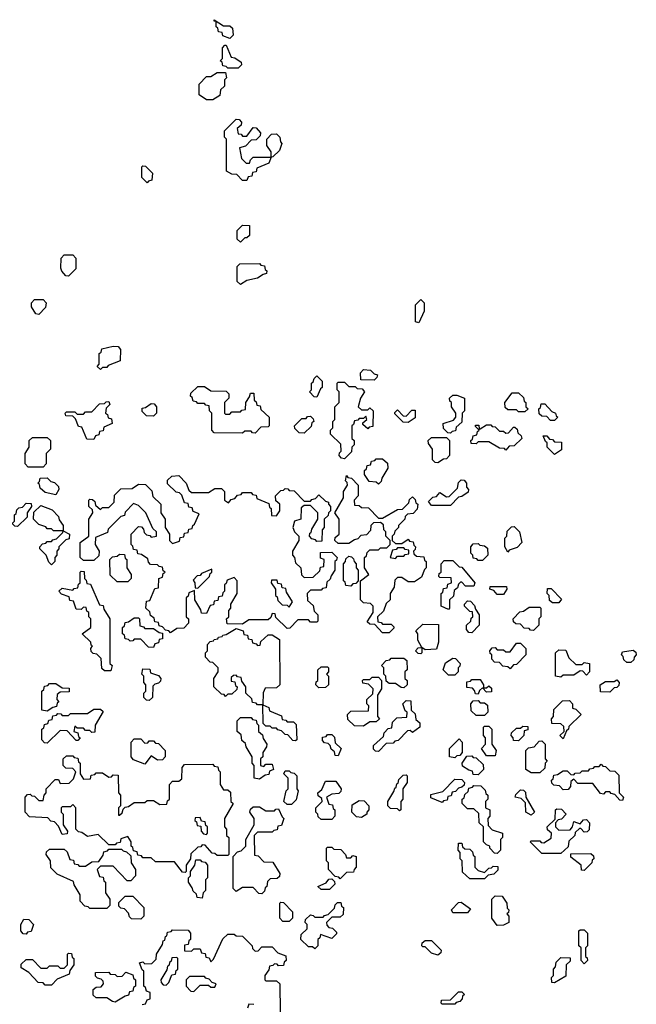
# Model space of a CAD drawing. Extents: x 2895860 to 3052244, y 542080 to 918683.
# Tile 37 of 133: x 2938715 to 2941620, y 709489 to 714128. Entities that reach past the tile are written whole.
import ezdxf

# ---------------------------------------------------------------- set-up
doc = ezdxf.new("R2010")
doc.units = 0

msp = doc.modelspace()

# ---------------------------------------------------------------- linework, layer by layer
at = {"layer": '0CON05XD'}
for points in [[(2939705, 714040), (2939671.7, 714051.7), (2939668.3, 714068.3), (2939651.7, 714071.7), (2939648.3, 714088.3), (2939640, 714095), (2939640, 714120), (2939631.7, 714121.7), (2939631.7, 714128.3), (2939675, 714100), (2939705, 714100), (2939718.3, 714088.3), (2939720, 714055), (2939705, 714040)], [(2939745, 713900), (2939695, 713900), (2939688.3, 713908.3), (2939671.7, 713911.7), (2939668.3, 713928.3), (2939660, 713935), (2939670, 713945), (2939670, 713995), (2939681.7, 714008.3), (2939688.3, 714008.3), (2939711.7, 713951.7), (2939728.3, 713948.3), (2939758.3, 713928.3), (2939760, 713915), (2939745, 713900)], [(2939625, 713750), (2939595, 713750), (2939560, 713775), (2939560, 713825), (2939595, 713860), (2939615, 713860), (2939645, 713880), (2939685, 713880), (2939690, 713855), (2939680, 713845), (2939680, 713815), (2939661.7, 713798.3), (2939658.3, 713771.7), (2939625, 713750)], [(2939785, 713370), (2939765, 713370), (2939738.3, 713398.3), (2939715, 713400), (2939690, 713415), (2939690, 713565), (2939680, 713575), (2939680, 713605), (2939735, 713660), (2939748.3, 713658.3), (2939760, 713645), (2939758.3, 713631.7), (2939740, 713615), (2939745, 713590), (2939758.3, 713588.3), (2939765, 713580), (2939785, 713580), (2939815, 713620), (2939828.3, 713618.3), (2939850, 713595), (2939848.3, 713581.7), (2939828.3, 713561.7), (2939805, 713560), (2939778.3, 713531.7), (2939750, 713525), (2939760, 713475), (2939781.7, 713451.7), (2939798.3, 713451.7), (2939801.7, 713468.3), (2939815, 713480), (2939900, 713480), (2939900, 713505), (2939880, 713535), (2939880, 713565), (2939901.7, 713588.3), (2939925, 713590), (2939940, 713575), (2939943, 713553), (2939950, 713545), (2939938.3, 713511.7), (2939908.3, 713481.7), (2939900, 713480), (2939888.3, 713451.7), (2939831.7, 713428.3), (2939828.3, 713411.7), (2939811.7, 713408.3), (2939808.3, 713391.7), (2939791.7, 713388.3), (2939785, 713370)], [(2939315, 713360), (2939290, 713385), (2939290, 713435), (2939295, 713440), (2939308.3, 713438.3), (2939340, 713405), (2939338.3, 713371.7), (2939321.7, 713368.3), (2939315, 713360)], [(2939755, 713080), (2939740, 713095), (2939740, 713135), (2939765, 713160), (2939798.3, 713158.3), (2939798.3, 713111.7), (2939785, 713100), (2939775, 713100), (2939755, 713080)], [(2938945, 712920), (2938931.7, 712921.7), (2938913, 712943), (2938908.3, 712958.3), (2938910, 713005), (2938925, 713020), (2938965, 713020), (2938980, 713005), (2938980, 712955), (2938945, 712920)], [(2939755, 712880), (2939740, 712895), (2939740, 712965), (2939751.7, 712978.3), (2939845, 712980), (2939851.7, 712971.7), (2939868.3, 712968.3), (2939871.7, 712951.7), (2939880, 712945), (2939878.3, 712931.7), (2939861.7, 712928.3), (2939835, 712910), (2939785, 712900), (2939755, 712880)], [(2938805, 712740), (2938791.7, 712741.7), (2938770, 712775), (2938770, 712795), (2938785, 712810), (2938825, 712810), (2938840, 712795), (2938837, 712773), (2938805, 712740)], [(2940595, 712700), (2940580, 712705), (2940580, 712785), (2940605, 712810), (2940620, 712795), (2940620, 712755), (2940595, 712700)], [(2939095, 712480), (2939080, 712495), (2939090, 712505), (2939090, 712555), (2939098.3, 712561.7), (2939101.7, 712578.3), (2939155, 712590), (2939178.3, 712588.3), (2939190, 712575), (2939188.3, 712521.7), (2939131.7, 712498.3), (2939125, 712490), (2939105, 712490), (2939095, 712480)], [(2940115, 712350), (2940101.7, 712351.7), (2940080, 712375), (2940090, 712385), (2940090, 712415), (2940098.3, 712421.7), (2940101.7, 712438.3), (2940115, 712450), (2940140, 712425), (2940140, 712395), (2940131.7, 712388.3), (2940115, 712350)], [(2940385, 712430), (2940321.7, 712431.7), (2940320, 712465), (2940335, 712480), (2940367, 712477), (2940385, 712460), (2940400, 712455), (2940398.3, 712441.7), (2940385, 712430)], [(2939825, 712180), (2939811.7, 712181.7), (2939805, 712190), (2939775, 712190), (2939765, 712180), (2939631.7, 712181.7), (2939620, 712195), (2939620, 712275), (2939610, 712285), (2939608.3, 712308.3), (2939591.7, 712311.7), (2939585, 712320), (2939555, 712320), (2939548.3, 712328.3), (2939531.7, 712331.7), (2939528.3, 712348.3), (2939520, 712355), (2939521.7, 712368.3), (2939555, 712400), (2939585, 712400), (2939615, 712380), (2939688.3, 712378.3), (2939700, 712365), (2939700, 712345), (2939680, 712325), (2939680, 712275), (2939685, 712270), (2939705, 712270), (2939715, 712280), (2939755, 712280), (2939761.7, 712288.3), (2939778.3, 712291.7), (2939780, 712325), (2939798.3, 712351.7), (2939801.7, 712368.3), (2939818.3, 712368.3), (2939820, 712335), (2939828.3, 712328.3), (2939831.7, 712311.7), (2939848.3, 712308.3), (2939851.7, 712291.7), (2939890, 712255), (2939890, 712215), (2939885, 712210), (2939851.7, 712208.3), (2939825, 712180)], [(2940245, 712060), (2940231.7, 712061.7), (2940220, 712075), (2940221.7, 712088.3), (2940230, 712095), (2940228.3, 712128.3), (2940180, 712175), (2940180, 712195), (2940190, 712205), (2940190, 712235), (2940200, 712245), (2940200, 712305), (2940220, 712325), (2940220, 712375), (2940210, 712385), (2940210, 712415), (2940215, 712420), (2940245, 712420), (2940265, 712400), (2940295, 712400), (2940305, 712390), (2940328.3, 712388.3), (2940340, 712375), (2940320, 712345), (2940310, 712305), (2940325, 712290), (2940355, 712290), (2940365, 712300), (2940380, 712285), (2940378.3, 712211.7), (2940361.7, 712208.3), (2940355, 712200), (2940331.7, 712221.7), (2940331.7, 712228.3), (2940350, 712245), (2940345, 712260), (2940335, 712250), (2940315, 712250), (2940308.3, 712241.7), (2940291.7, 712238.3), (2940288.3, 712221.7), (2940280, 712215), (2940280, 712155), (2940290, 712145), (2940290, 712125), (2940280, 712115), (2940278.3, 712091.7), (2940245, 712060)], [(2940745, 712180), (2940731.7, 712181.7), (2940711.7, 712201.7), (2940710, 712225), (2940758.3, 712241.7), (2940770, 712255), (2940770, 712275), (2940750, 712305), (2940750, 712325), (2940741.7, 712331.7), (2940740, 712345), (2940755, 712360), (2940775, 712360), (2940810, 712345), (2940810, 712285), (2940800, 712275), (2940798.3, 712231.7), (2940771.7, 712208.3), (2940768.3, 712191.7), (2940751.7, 712188.3), (2940745, 712180)], [(2941095, 712280), (2941065, 712280), (2941055, 712290), (2941015, 712290), (2941001.7, 712301.7), (2941000, 712325), (2941035, 712370), (2941065, 712370), (2941088.3, 712348.3), (2941091.7, 712331.7), (2941100, 712325), (2941100, 712305), (2941110, 712295), (2941095, 712280)], [(2939065, 712150), (2939031.7, 712151.7), (2939008.3, 712208.3), (2938991.7, 712211.7), (2938978.3, 712248.3), (2938965, 712260), (2938931.7, 712261.7), (2938930, 712275), (2938935, 712280), (2938975, 712280), (2938985, 712270), (2939015, 712270), (2939025, 712280), (2939055, 712280), (2939091.7, 712318.3), (2939115, 712320), (2939121.7, 712328.3), (2939135, 712330), (2939140, 712315), (2939121.7, 712298.3), (2939120, 712275), (2939128.3, 712268.3), (2939131.7, 712251.7), (2939148.3, 712248.3), (2939150, 712225), (2939111.7, 712208.3), (2939108.3, 712191.7), (2939091.7, 712188.3), (2939088.3, 712171.7), (2939071.7, 712168.3), (2939065, 712150)], [(2939345, 712260), (2939311.7, 712261.7), (2939291.7, 712281.7), (2939291.7, 712298.3), (2939308.3, 712301.7), (2939335, 712320), (2939348.3, 712318.3), (2939360, 712305), (2939360, 712275), (2939345, 712260)], [(2941235, 712240), (2941215, 712240), (2941198.3, 712258.3), (2941175, 712260), (2941161.7, 712271.7), (2941160, 712295), (2941168.3, 712301.7), (2941171.7, 712318.3), (2941188.3, 712318.3), (2941221.7, 712281.7), (2941240, 712275), (2941241.7, 712261.7), (2941250, 712255), (2941235, 712240)], [(2940055, 712180), (2940031.7, 712181.7), (2940011.7, 712201.7), (2940010, 712215), (2940045, 712250), (2940065, 712250), (2940071.7, 712258.3), (2940085, 712260), (2940098.3, 712248.3), (2940100, 712235), (2940091.7, 712228.3), (2940088.3, 712211.7), (2940055, 712180)], [(2940545, 712230), (2940521.7, 712231.7), (2940481.7, 712271.7), (2940481.7, 712278.3), (2940495, 712290), (2940521.7, 712261.7), (2940535, 712260), (2940561.7, 712288.3), (2940578.3, 712288.3), (2940578.3, 712251.7), (2940545, 712230)], [(2941005, 712100), (2940998.3, 712108.3), (2940975, 712110), (2940925, 712140), (2940875, 712140), (2940865, 712130), (2940841.7, 712131.7), (2940840, 712145), (2940848.3, 712151.7), (2940851.7, 712168.3), (2940868.3, 712171.7), (2940871.7, 712188.3), (2940880, 712195), (2940861.7, 712211.7), (2940861.7, 712218.3), (2940878.3, 712218.3), (2940880, 712200), (2940885, 712200), (2940915, 712220), (2940935, 712220), (2940941.7, 712211.7), (2940955, 712210), (2940975, 712190), (2940995, 712190), (2941005, 712180), (2941018.3, 712181.7), (2941041.7, 712208.3), (2941048.3, 712208.3), (2941058.3, 712198.3), (2941061.7, 712181.7), (2941078.3, 712168.3), (2941080, 712155), (2941045, 712120), (2941021.7, 712118.3), (2941005, 712100)], [(2938825, 712020), (2938755, 712020), (2938740, 712035), (2938740, 712085), (2938760, 712115), (2938760, 712145), (2938775, 712160), (2938845, 712160), (2938860, 712145), (2938860, 712105), (2938840, 712085), (2938840, 712035), (2938825, 712020)], [(2940685, 712040), (2940671.7, 712041.7), (2940660, 712055), (2940660, 712105), (2940641.7, 712131.7), (2940640, 712145), (2940655, 712160), (2940725, 712160), (2940740, 712145), (2940740, 712075), (2940725, 712060), (2940711.7, 712058.3), (2940685, 712040)], [(2941235, 712080), (2941200, 712115), (2941200, 712135), (2941191.7, 712141.7), (2941181.7, 712168.3), (2941198.3, 712168.3), (2941211.7, 712151.7), (2941225, 712150), (2941235, 712140), (2941268.3, 712138.3), (2941268.3, 712101.7), (2941235, 712080)], [(2940405, 711940), (2940395, 711950), (2940361.7, 711951.7), (2940340, 711985), (2940340, 712005), (2940348.3, 712011.7), (2940351.7, 712028.3), (2940368.3, 712031.7), (2940371.7, 712048.3), (2940388.3, 712051.7), (2940395, 712060), (2940425, 712060), (2940448.3, 712038.3), (2940450, 712015), (2940421.7, 711968.3), (2940418.3, 711951.7), (2940405, 711940)], [(2939425, 711240), (2939418.3, 711248.3), (2939401.7, 711251.7), (2939388.3, 711268.3), (2939371.7, 711271.7), (2939368.3, 711288.3), (2939351.7, 711291.7), (2939348.3, 711308.3), (2939331.7, 711321.7), (2939328.3, 711338.3), (2939310, 711355), (2939311.7, 711388.3), (2939328.3, 711391.7), (2939351.7, 711448.3), (2939368.3, 711451.7), (2939370, 711495), (2939388.3, 711501.7), (2939391.7, 711518.3), (2939400, 711525), (2939391.7, 711531.7), (2939388.3, 711548.3), (2939371.7, 711551.7), (2939365, 711560), (2939331.7, 711561.7), (2939321.7, 711571.7), (2939318.3, 711588.3), (2939288.3, 711608.3), (2939271.7, 711611.7), (2939268.3, 711628.3), (2939251.7, 711631.7), (2939248.3, 711648.3), (2939240, 711655), (2939240, 711705), (2939275, 711740), (2939288.3, 711738.3), (2939298.3, 711728.3), (2939301.7, 711711.7), (2939311.7, 711701.7), (2939328.3, 711698.3), (2939335, 711690), (2939360, 711695), (2939360, 711715), (2939341.7, 711731.7), (2939310, 711805), (2939275, 711840), (2939251.7, 711848.3), (2939211.7, 711808.3), (2939208.3, 711791.7), (2939191.7, 711788.3), (2939131.7, 711728.3), (2939128.3, 711711.7), (2939071.7, 711688.3), (2939070, 711655), (2939090, 711625), (2939088.3, 711601.7), (2939065, 711580), (2939015, 711580), (2939000, 711595), (2939000, 711665), (2939040, 711695), (2939040, 711775), (2939060, 711805), (2939058.3, 711818.3), (2939040, 711835), (2939040, 711865), (2939045, 711870), (2939058.3, 711868.3), (2939068.3, 711858.3), (2939071.7, 711841.7), (2939095, 711820), (2939105, 711830), (2939135, 711830), (2939160, 711855), (2939161.7, 711888.3), (2939191.7, 711918.3), (2939245, 711920), (2939275, 711940), (2939308.3, 711938.3), (2939338.3, 711908.3), (2939341.7, 711881.7), (2939380, 711845), (2939380, 711805), (2939400, 711775), (2939400, 711735), (2939420, 711705), (2939420, 711675), (2939435, 711660), (2939468.3, 711671.7), (2939471.7, 711688.3), (2939488.3, 711691.7), (2939491.7, 711708.3), (2939508.3, 711711.7), (2939511.7, 711728.3), (2939528.3, 711731.7), (2939530, 711745), (2939538.3, 711751.7), (2939560, 711800), (2939531.7, 711811.7), (2939528.3, 711828.3), (2939511.7, 711831.7), (2939508.3, 711848.3), (2939491.7, 711851.7), (2939478.3, 711888.3), (2939468.3, 711898.3), (2939451.7, 711901.7), (2939411.7, 711941.7), (2939411.7, 711958.3), (2939431.7, 711978.3), (2939465, 711980), (2939500, 711945), (2939511.7, 711911.7), (2939525, 711900), (2939605, 711900), (2939635, 711920), (2939665, 711920), (2939680, 711905), (2939680, 711865), (2939698.3, 711851.7), (2939711.7, 711868.3), (2939728.3, 711871.7), (2939741.7, 711888.3), (2939758.3, 711891.7), (2939765, 711900), (2939805, 711900), (2939811.7, 711891.7), (2939828.3, 711888.3), (2939831.7, 711871.7), (2939888.3, 711848.3), (2939891.7, 711831.7), (2939900, 711825), (2939901.7, 711791.7), (2939925, 711790), (2939940, 711815), (2939940, 711845), (2939921.7, 711861.7), (2939920, 711885), (2939945, 711910), (2939958.3, 711911.7), (2939965, 711920), (2939978.3, 711918.3), (2939985, 711910), (2940008.3, 711908.3), (2940055, 711860), (2940085, 711860), (2940091.7, 711868.3), (2940108.3, 711871.7), (2940125, 711890), (2940155, 711860), (2940170, 711855), (2940170, 711845), (2940180, 711835), (2940180, 711815), (2940170, 711805), (2940168.3, 711791.7), (2940150, 711775), (2940150, 711735), (2940140, 711725), (2940138.3, 711671.7), (2940115, 711670), (2940108.3, 711678.3), (2940091.7, 711681.7), (2940080, 711695), (2940081.7, 711708.3), (2940088.3, 711711.7), (2940091.7, 711728.3), (2940120, 711775), (2940120, 711805), (2940085, 711840), (2940055, 711840), (2940041.7, 711828.3), (2940040, 711775), (2940010, 711765), (2940002.5, 711735), (2940010, 711715), (2940030, 711695), (2940030, 711675), (2940000, 711625), (2940000, 711605), (2940010, 711595), (2940015, 711570), (2940040, 711545), (2940043, 711513), (2940055, 711500), (2940098.3, 711501.7), (2940128.3, 711531.7), (2940131.7, 711548.3), (2940148.3, 711551.7), (2940150, 711585), (2940131.7, 711591.7), (2940131.7, 711618.3), (2940185, 711620), (2940210, 711595), (2940208.3, 711581.7), (2940200, 711575), (2940200, 711535), (2940181.7, 711508.3), (2940178.3, 711491.7), (2940161.7, 711478.3), (2940158.3, 711451.7), (2940141.7, 711448.3), (2940135, 711440), (2940085, 711440), (2940070, 711425), (2940071.7, 711391.7), (2940098.3, 711368.3), (2940101.7, 711341.7), (2940120, 711325), (2940120, 711295), (2940115, 711290), (2940085, 711290), (2940075, 711300), (2940025, 711300), (2939988.3, 711261.7), (2939975, 711260), (2939921.7, 711311.7), (2939918.3, 711328.3), (2939905, 711330), (2939898.3, 711311.7), (2939885, 711300), (2939795, 711300), (2939765, 711280), (2939691.7, 711281.7), (2939690, 711305), (2939700, 711315), (2939700, 711345), (2939710, 711355), (2939710, 711375), (2939740, 711425), (2939740, 711485), (2939725, 711500), (2939691.7, 711488.3), (2939688.3, 711471.7), (2939680, 711465), (2939680, 711435), (2939671.7, 711428.3), (2939668.3, 711411.7), (2939651.7, 711408.3), (2939648.3, 711391.7), (2939631.7, 711388.3), (2939628.3, 711371.7), (2939611.7, 711368.3), (2939595, 711330), (2939571.7, 711331.7), (2939568.3, 711348.3), (2939540, 711395), (2939538.3, 711438.3), (2939511.7, 711428.3), (2939508.3, 711411.7), (2939500, 711405), (2939500, 711315), (2939510, 711305), (2939510, 711285), (2939488.3, 711261.7), (2939455, 711260), (2939425, 711240)], [(2940455, 711240), (2940425, 711240), (2940388.3, 711278.3), (2940365, 711280), (2940351.7, 711291.7), (2940380, 711335), (2940380, 711365), (2940368.3, 711378.3), (2940335, 711380), (2940320, 711395), (2940320, 711485), (2940360, 711515), (2940340, 711545), (2940340, 711595), (2940348.3, 711601.7), (2940351.7, 711618.3), (2940365, 711630), (2940405, 711630), (2940415, 711640), (2940445, 711640), (2940460, 711655), (2940460, 711675), (2940440, 711695), (2940440, 711715), (2940430, 711725), (2940428.3, 711748.3), (2940415, 711760), (2940381.7, 711758.3), (2940370, 711745), (2940368.3, 711721.7), (2940348.3, 711701.7), (2940321.7, 711698.3), (2940308.3, 711681.7), (2940291.7, 711678.3), (2940265, 711660), (2940215, 711660), (2940200, 711675), (2940201.7, 711688.3), (2940220, 711705), (2940220, 711775), (2940200, 711805), (2940240, 711875), (2940240, 711905), (2940260, 711935), (2940258.3, 711948.3), (2940250, 711955), (2940255, 711980), (2940261.7, 711971.7), (2940278.3, 711968.3), (2940310, 711935), (2940310, 711885), (2940290, 711865), (2940291.7, 711841.7), (2940315, 711840), (2940325, 711830), (2940358.3, 711828.3), (2940405, 711780), (2940425, 711780), (2940495, 711820), (2940518.3, 711821.7), (2940548.3, 711851.7), (2940551.7, 711868.3), (2940565, 711880), (2940578.3, 711868.3), (2940581.7, 711851.7), (2940590, 711845), (2940588.3, 711821.7), (2940568.3, 711801.7), (2940541.7, 711798.3), (2940531.7, 711788.3), (2940530, 711775), (2940500, 711745), (2940500, 711735), (2940481.7, 711718.3), (2940480, 711705), (2940470, 711695), (2940470, 711675), (2940485, 711660), (2940515, 711660), (2940545, 711680), (2940551.7, 711671.7), (2940568.3, 711668.3), (2940571.7, 711651.7), (2940580, 711645), (2940578.3, 711631.7), (2940570, 711625), (2940571.7, 711611.7), (2940585, 711600), (2940618.3, 711598.3), (2940621.7, 711581.7), (2940630, 711575), (2940630, 711545), (2940621.7, 711538.3), (2940608.3, 711501.7), (2940575, 711480), (2940545, 711480), (2940515, 711500), (2940495, 711500), (2940481.7, 711488.3), (2940480, 711455), (2940460, 711425), (2940460, 711395), (2940441.7, 711378.3), (2940428.3, 711341.7), (2940400, 711315), (2940401.7, 711291.7), (2940418.3, 711288.3), (2940425, 711280), (2940465, 711280), (2940478.3, 711268.3), (2940478.3, 711261.7), (2940455, 711240)], [(2938885, 711890), (2938835, 711900), (2938811.7, 711921.7), (2938808.3, 711938.3), (2938800, 711945), (2938808.3, 711951.7), (2938811.7, 711968.3), (2938845, 711970), (2938861.7, 711951.7), (2938878.3, 711948.3), (2938898.3, 711928.3), (2938900, 711915), (2938885, 711890)], [(2940745, 711840), (2940655, 711840), (2940641.7, 711858.3), (2940661.7, 711878.3), (2940678.3, 711881.7), (2940695, 711900), (2940725, 711880), (2940738.3, 711881.7), (2940778.3, 711921.7), (2940781.7, 711948.3), (2940795, 711960), (2940808.3, 711958.3), (2940820, 711945), (2940820, 711925), (2940830, 711915), (2940828.3, 711901.7), (2940798.3, 711881.7), (2940781.7, 711878.3), (2940745, 711840)], [(2938705, 711740), (2938691.7, 711741.7), (2938680, 711755), (2938690, 711765), (2938690, 711795), (2938698.3, 711801.7), (2938701.7, 711818.3), (2938711.7, 711828.3), (2938728.3, 711831.7), (2938745, 711850), (2938768.3, 711848.3), (2938770, 711835), (2938750, 711805), (2938750, 711785), (2938705, 711740)], [(2938865, 711560), (2938851.7, 711571.7), (2938840, 711605), (2938810, 711635), (2938810, 711645), (2938821.7, 711658.3), (2938838.3, 711661.7), (2938845, 711670), (2938865, 711670), (2938871.7, 711678.3), (2938888.3, 711681.7), (2938918.3, 711711.7), (2938920, 711720), (2938875, 711720), (2938865, 711730), (2938845, 711730), (2938838.3, 711738.3), (2938805, 711750), (2938780, 711775), (2938781.7, 711808.3), (2938815, 711840), (2938868.3, 711818.3), (2938898.3, 711788.3), (2938901.7, 711771.7), (2938920, 711745), (2938920, 711720), (2938950, 711705), (2938948.3, 711681.7), (2938931.7, 711678.3), (2938900, 711645), (2938900, 711635), (2938890, 711625), (2938890, 711605), (2938880, 711595), (2938880, 711575), (2938865, 711560)], [(2941015, 711620), (2941000, 711645), (2941000, 711685), (2941010, 711695), (2941011.7, 711718.3), (2941031.7, 711738.3), (2941045, 711740), (2941070, 711715), (2941080, 711665), (2941058.3, 711641.7), (2941021.7, 711628.3), (2941015, 711620)], [(2940895, 711580), (2940875, 711580), (2940868.3, 711588.3), (2940851.7, 711591.7), (2940850, 711605), (2940840, 711615), (2940840, 711645), (2940851.7, 711658.3), (2940875, 711660), (2940883, 711653), (2940905, 711650), (2940918.3, 711638.3), (2940920, 711605), (2940895, 711580)], [(2939225, 711480), (2939175, 711480), (2939141.7, 711511.7), (2939140, 711585), (2939151.7, 711598.3), (2939175, 711600), (2939185, 711610), (2939208.3, 711608.3), (2939211.7, 711591.7), (2939220, 711585), (2939220, 711545), (2939240, 711515), (2939240, 711495), (2939225, 711480)], [(2940485, 711590), (2940495, 711600), (2940525, 711600), (2940531.7, 711608.3), (2940548.3, 711611.7), (2940548.3, 711628.3), (2940531.7, 711631.7), (2940525, 711640), (2940495, 711640), (2940488.3, 711631.7), (2940471.7, 711628.3), (2940460, 711595), (2940485, 711590)], [(2940275, 711460), (2940251.7, 711461.7), (2940248.3, 711478.3), (2940240, 711485), (2940240, 711565), (2940250, 711575), (2940251.7, 711588.3), (2940265, 711600), (2940278.3, 711598.3), (2940288.3, 711588.3), (2940290, 711575), (2940300, 711565), (2940300, 711545), (2940310, 711535), (2940310, 711485), (2940298.3, 711471.7), (2940285, 711470), (2940275, 711460)], [(2940735, 711350), (2940700, 711365), (2940700, 711425), (2940708.3, 711431.7), (2940711.7, 711448.3), (2940728.3, 711451.7), (2940731.7, 711468.3), (2940750, 711475), (2940748.3, 711498.3), (2940695, 711500), (2940690, 711505), (2940691.7, 711518.3), (2940700, 711525), (2940700, 711565), (2940715, 711580), (2940755, 711580), (2940785, 711550), (2940798.3, 711548.3), (2940860, 711475), (2940855, 711460), (2940815, 711460), (2940798.3, 711478.3), (2940791.7, 711478.3), (2940781.7, 711468.3), (2940778.3, 711451.7), (2940761.7, 711438.3), (2940758.3, 711411.7), (2940740, 711395), (2940740, 711355), (2940735, 711350)], [(2939145, 711060), (2939115, 711060), (2939101.7, 711071.7), (2939098.3, 711118.3), (2939078.3, 711138.3), (2939061.7, 711141.7), (2939051.7, 711151.7), (2939050, 711165), (2939058.3, 711178.3), (2939051.7, 711181.7), (2939050, 711195), (2939010, 711235), (2939050, 711265), (2939050, 711305), (2939040, 711315), (2939040, 711335), (2939031.7, 711341.7), (2939028.3, 711358.3), (2939015, 711360), (2939005, 711350), (2938981.7, 711351.7), (2938968.3, 711388.3), (2938951.7, 711391.7), (2938948.3, 711408.3), (2938911.7, 711421.7), (2938900, 711435), (2938915, 711450), (2938965, 711440), (2938971.7, 711448.3), (2938988.3, 711451.7), (2938991.7, 711468.3), (2939000, 711475), (2939000, 711525), (2939005, 711530), (2939018.3, 711528.3), (2939020, 711495), (2939028.3, 711488.3), (2939031.7, 711471.7), (2939048.3, 711468.3), (2939091.7, 711371.7), (2939108.3, 711368.3), (2939111.7, 711351.7), (2939140, 711305), (2939140, 711095), (2939150, 711085), (2939145, 711060)], [(2939555, 711450), (2939610, 711505), (2939611.7, 711518.3), (2939620, 711525), (2939620, 711540), (2939571.7, 711518.3), (2939565, 711510), (2939551.7, 711508.3), (2939531.7, 711488.3), (2939540, 711475), (2939541.7, 711451.7), (2939555, 711450)], [(2939985, 711360), (2940000, 711385), (2939971.7, 711431.7), (2939968.3, 711448.3), (2939951.7, 711451.7), (2939948.3, 711468.3), (2939931.7, 711471.7), (2939928.3, 711488.3), (2939901.7, 711488.3), (2939900, 711475), (2939920, 711445), (2939920, 711415), (2939928.3, 711408.3), (2939931.7, 711391.7), (2939951.7, 711371.7), (2939975, 711370), (2939985, 711360)], [(2940995, 711420), (2940965, 711420), (2940948.3, 711438.3), (2940930, 711445), (2940931.7, 711458.3), (2941008.3, 711458.3), (2941010, 711445), (2940995, 711420)], [(2941255, 711380), (2941225, 711380), (2941211.7, 711391.7), (2941210, 711415), (2941200, 711425), (2941201.7, 711448.3), (2941218.3, 711448.3), (2941268.3, 711398.3), (2941255, 711380)], [(2940845, 711240), (2940831.7, 711241.7), (2940820, 711255), (2940820, 711275), (2940840, 711295), (2940841.7, 711308.3), (2940850, 711315), (2940848.3, 711338.3), (2940835, 711340), (2940810, 711365), (2940810, 711375), (2940825, 711390), (2940838.3, 711388.3), (2940858.3, 711368.3), (2940861.7, 711351.7), (2940880, 711325), (2940880, 711275), (2940845, 711240)], [(2941135, 711250), (2941121.7, 711251.7), (2941115, 711260), (2941091.7, 711261.7), (2941075, 711280), (2941051.7, 711281.7), (2941041.7, 711291.7), (2941040, 711305), (2941071.7, 711338.3), (2941088.3, 711341.7), (2941115, 711360), (2941165, 711360), (2941170, 711355), (2941170, 711315), (2941160, 711305), (2941160, 711275), (2941135, 711250)], [(2939345, 711170), (2939321.7, 711171.7), (2939285, 711210), (2939255, 711210), (2939248.3, 711201.7), (2939235, 711200), (2939228.3, 711208.3), (2939211.7, 711211.7), (2939208.3, 711228.3), (2939200, 711235), (2939200, 711265), (2939208.3, 711271.7), (2939211.7, 711288.3), (2939228.3, 711291.7), (2939255, 711310), (2939275, 711310), (2939280, 711305), (2939281.7, 711271.7), (2939298.3, 711268.3), (2939305, 711260), (2939345, 711260), (2939371.7, 711241.7), (2939388.3, 711238.3), (2939388.3, 711211.7), (2939371.7, 711208.3), (2939368.3, 711191.7), (2939351.7, 711188.3), (2939345, 711170)], [(2940605, 711140), (2940591.7, 711141.7), (2940580, 711155), (2940591.7, 711168.3), (2940610, 711170), (2940590, 711205), (2940590, 711235), (2940581.7, 711248.3), (2940615, 711280), (2940688.3, 711278.3), (2940687.5, 711195), (2940678.3, 711161.7), (2940625, 711160), (2940610, 711170), (2940610, 711145), (2940605, 711140)], [(2940015, 710730), (2940001.7, 710731.7), (2939978.3, 710758.3), (2939965, 710760), (2939948.3, 710778.3), (2939931.7, 710781.7), (2939925, 710790), (2939905, 710790), (2939895, 710800), (2939875, 710800), (2939861.7, 710811.7), (2939860, 710900), (2939835, 710900), (2939828.3, 710908.3), (2939811.7, 710911.7), (2939808.3, 710928.3), (2939780, 710955), (2939780, 710985), (2939761.7, 711011.7), (2939758.3, 711028.3), (2939741.7, 711031.7), (2939735, 711040), (2939721.7, 711038.3), (2939711.7, 711028.3), (2939711.7, 711011.7), (2939728.3, 711008.3), (2939731.7, 710991.7), (2939740, 710985), (2939738.3, 710971.7), (2939715, 710950), (2939695, 710950), (2939685, 710940), (2939678.3, 710948.3), (2939665, 710950), (2939630, 710985), (2939630, 711025), (2939650, 711055), (2939650, 711075), (2939625, 711100), (2939611.7, 711101.7), (2939590, 711125), (2939590, 711145), (2939600, 711155), (2939600, 711185), (2939611.7, 711198.3), (2939628.3, 711201.7), (2939631.7, 711208.3), (2939648.3, 711211.7), (2939651.7, 711218.3), (2939668.3, 711221.7), (2939671.7, 711228.3), (2939688.3, 711231.7), (2939735, 711260), (2939768.3, 711248.3), (2939771.7, 711231.7), (2939788.3, 711228.3), (2939791.7, 711211.7), (2939808.3, 711208.3), (2939811.7, 711191.7), (2939828.3, 711188.3), (2939835, 711180), (2939848.3, 711181.7), (2939851.7, 711198.3), (2939885, 711230), (2939905, 711230), (2939938.3, 711208.3), (2939940, 710995), (2939925, 710980), (2939871.7, 710978.3), (2939862.5, 710957.5), (2939860, 710900), (2939888.3, 710888.3), (2939891.7, 710871.7), (2939948.3, 710848.3), (2939951.7, 710831.7), (2939968.3, 710828.3), (2939975, 710820), (2940005, 710820), (2940018.3, 710808.3), (2940020, 710735), (2940015, 710730)], [(2941025, 711070), (2941015, 711080), (2940991.7, 711081.7), (2940975, 711100), (2940951.7, 711101.7), (2940940, 711115), (2940940, 711135), (2940931.7, 711141.7), (2940930, 711155), (2940941.7, 711168.3), (2940955, 711170), (2940965, 711160), (2940995, 711160), (2941005, 711150), (2941025, 711150), (2941055, 711190), (2941075, 711190), (2941100, 711165), (2941100, 711135), (2941055, 711090), (2941041.7, 711088.3), (2941025, 711070)], [(2941265, 711030), (2941240, 711035), (2941240, 711145), (2941255, 711160), (2941288.3, 711158.3), (2941301.7, 711121.7), (2941335, 711090), (2941365, 711090), (2941375, 711100), (2941400, 711095), (2941400, 711055), (2941385, 711040), (2941368.3, 711058.3), (2941355, 711060), (2941325, 711040), (2941275, 711040), (2941265, 711030)], [(2941595, 711100), (2941575, 711100), (2941561.7, 711111.7), (2941558.3, 711128.3), (2941550, 711135), (2941555, 711150), (2941605, 711157.5), (2941618.3, 711148.3), (2941620, 711135), (2941610, 711125), (2941608.3, 711111.7), (2941595, 711100)], [(2940525, 710980), (2940511.7, 710981.7), (2940485, 711000), (2940455, 711000), (2940441.7, 711011.7), (2940440, 711035), (2940430, 711045), (2940430, 711075), (2940420, 711085), (2940441.7, 711108.3), (2940458.3, 711111.7), (2940465, 711120), (2940525, 711120), (2940538.3, 711108.3), (2940540, 711065), (2940530, 711055), (2940530, 711025), (2940540, 711015), (2940540, 710995), (2940525, 710980)], [(2940765, 711040), (2940735, 711040), (2940710, 711065), (2940721.7, 711098.3), (2940755, 711120), (2940768.3, 711118.3), (2940790, 711095), (2940788.3, 711081.7), (2940780, 711075), (2940780, 711055), (2940765, 711040)], [(2939325, 710920), (2939311.7, 710921.7), (2939300, 710935), (2939300, 710955), (2939310, 710965), (2939310, 710995), (2939300, 711005), (2939300, 711035), (2939290, 711045), (2939295, 711070), (2939328.3, 711068.3), (2939331.7, 711051.7), (2939368.3, 711038.3), (2939380, 711025), (2939378.3, 711011.7), (2939368.3, 711001.7), (2939351.7, 710998.3), (2939341.7, 710988.3), (2939340, 710935), (2939325, 710920)], [(2940125, 710980), (2940110, 710995), (2940111.7, 711008.3), (2940120, 711015), (2940120, 711065), (2940135, 711080), (2940165, 711080), (2940170, 711075), (2940170, 711055), (2940160, 711045), (2940170, 711035), (2940170, 710995), (2940155, 710982.5), (2940125, 710980)], [(2938845, 710870), (2938820, 710875), (2938820, 710965), (2938828.3, 710971.7), (2938831.7, 710988.3), (2938848.3, 710991.7), (2938855, 711000), (2938885, 711000), (2938915, 710980), (2938948.3, 710978.3), (2938948.3, 710961.7), (2938905, 710960), (2938891.7, 710948.3), (2938890, 710925), (2938900, 710915), (2938891.7, 710908.3), (2938888.3, 710891.7), (2938871.7, 710888.3), (2938845, 710870)], [(2940335, 710800), (2940291.7, 710801.7), (2940261.7, 710831.7), (2940260, 710855), (2940275, 710870), (2940358.3, 710871.7), (2940360, 710895), (2940350, 710905), (2940350, 710925), (2940378.3, 710951.7), (2940380, 710975), (2940358.3, 710998.3), (2940331.7, 711001.7), (2940330, 711015), (2940335, 711020), (2940365, 711020), (2940375, 711030), (2940405, 711030), (2940420, 711015), (2940420, 710975), (2940400, 710945), (2940400, 710845), (2940410, 710835), (2940395, 710820), (2940365, 710820), (2940335, 710800)], [(2940875, 710950), (2940861.7, 710951.7), (2940858.3, 710968.3), (2940848.3, 710978.3), (2940821.7, 710981.7), (2940821.7, 711008.3), (2940838.3, 711011.7), (2940845, 711020), (2940885, 711020), (2940900, 710995), (2940900, 710980), (2940915, 710980), (2940925, 710990), (2940938.3, 710978.3), (2940938.3, 710961.7), (2940915, 710960), (2940895, 710980), (2940881.7, 710968.3), (2940875, 710950)], [(2941495, 710960), (2941451.7, 710961.7), (2941450, 710995), (2941475, 711010), (2941515, 711010), (2941528.3, 711018.3), (2941540, 711005), (2941538.3, 710991.7), (2941528.3, 710981.7), (2941515, 710980), (2941495, 710960)], [(2940405, 710680), (2940391.7, 710681.7), (2940381.7, 710691.7), (2940381.7, 710708.3), (2940428.3, 710751.7), (2940431.7, 710768.3), (2940451.7, 710788.3), (2940468.3, 710791.7), (2940471.7, 710818.3), (2940491.7, 710838.3), (2940538.3, 710841.7), (2940540, 710865), (2940531.7, 710871.7), (2940520, 710905), (2940535, 710920), (2940558.3, 710918.3), (2940560, 710875), (2940578.3, 710858.3), (2940581.7, 710831.7), (2940600, 710815), (2940600, 710795), (2940565, 710770), (2940555, 710780), (2940541.7, 710778.3), (2940498.3, 710731.7), (2940481.7, 710728.3), (2940475, 710720), (2940441.7, 710718.3), (2940405, 710680)], [(2940905, 710850), (2940865, 710850), (2940841.7, 710871.7), (2940840, 710905), (2940851.7, 710918.3), (2940875, 710920), (2940885, 710910), (2940905, 710910), (2940918.3, 710898.3), (2940920, 710865), (2940905, 710850)], [(2941275, 710740), (2941260, 710755), (2941280, 710775), (2941278.3, 710798.3), (2941265, 710810), (2941221.7, 710811.7), (2941220, 710835), (2941230, 710845), (2941231.7, 710878.3), (2941271.7, 710918.3), (2941305, 710920), (2941320, 710905), (2941320, 710885), (2941335, 710880), (2941360, 710855), (2941301.7, 710798.3), (2941300, 710785), (2941291.7, 710778.3), (2941275, 710740)], [(2938845, 710720), (2938831.7, 710721.7), (2938820, 710735), (2938820, 710785), (2938828.3, 710791.7), (2938831.7, 710808.3), (2938848.3, 710811.7), (2938851.7, 710828.3), (2938868.3, 710831.7), (2938871.7, 710848.3), (2938888.3, 710851.7), (2938895, 710860), (2938908.3, 710858.3), (2938915, 710850), (2938945, 710850), (2938955, 710860), (2939035, 710860), (2939065, 710880), (2939095, 710880), (2939108.3, 710868.3), (2939070, 710805), (2939068.3, 710771.7), (2939055, 710770), (2939045, 710780), (2939025, 710780), (2939015, 710790), (2938985, 710790), (2938975, 710800), (2938970, 710775), (2938988.3, 710768.3), (2938991.7, 710751.7), (2939000, 710745), (2938988.3, 710731.7), (2938981.7, 710731.7), (2938938.3, 710778.3), (2938905, 710780), (2938845, 710720)], [(2939845, 710550), (2939820, 710555), (2939820, 710615), (2939810, 710625), (2939810, 710655), (2939781.7, 710701.7), (2939778.3, 710718.3), (2939761.7, 710731.7), (2939758.3, 710758.3), (2939740, 710775), (2939740, 710825), (2939755, 710840), (2939805, 710840), (2939811.7, 710831.7), (2939828.3, 710828.3), (2939831.7, 710811.7), (2939840, 710805), (2939840, 710775), (2939858.3, 710758.3), (2939861.7, 710741.7), (2939880, 710715), (2939878.3, 710701.7), (2939860, 710675), (2939860, 710655), (2939850, 710645), (2939850, 710615), (2939865, 710610), (2939875, 710620), (2939905, 710620), (2939910, 710595), (2939891.7, 710588.3), (2939888.3, 710571.7), (2939871.7, 710568.3), (2939845, 710550)], [(2940955, 710660), (2940915, 710660), (2940890, 710695), (2940910, 710715), (2940910, 710745), (2940900, 710755), (2940900, 710795), (2940905, 710800), (2940925, 710800), (2940940, 710785), (2940940, 710715), (2940960, 710685), (2940955, 710660)], [(2941065, 710730), (2941041.7, 710731.7), (2941040, 710745), (2941030, 710755), (2941031.7, 710768.3), (2941055, 710790), (2941075, 710790), (2941085, 710800), (2941108.3, 710798.3), (2941108.3, 710781.7), (2941091.7, 710778.3), (2941090, 710755), (2941065, 710730)], [(2939305, 710620), (2939251.7, 710641.7), (2939240, 710655), (2939240, 710725), (2939255, 710740), (2939285, 710740), (2939305, 710720), (2939318.3, 710721.7), (2939325, 710730), (2939345, 710730), (2939355, 710720), (2939368.3, 710718.3), (2939400, 710685), (2939400, 710655), (2939388.3, 710641.7), (2939365, 710640), (2939335, 710660), (2939305, 710620)], [(2940215, 710660), (2940201.7, 710661.7), (2940198.3, 710678.3), (2940181.7, 710691.7), (2940178.3, 710708.3), (2940168.3, 710718.3), (2940151.7, 710721.7), (2940141.7, 710731.7), (2940141.7, 710748.3), (2940158.3, 710751.7), (2940165, 710760), (2940185, 710760), (2940198.3, 710748.3), (2940201.7, 710721.7), (2940230, 710695), (2940215, 710660)], [(2940765, 710650), (2940740, 710655), (2940740, 710695), (2940785, 710740), (2940800, 710725), (2940800, 710675), (2940788.3, 710661.7), (2940775, 710660), (2940765, 710650)], [(2941165, 710580), (2941125, 710580), (2941100, 710595), (2941100, 710685), (2941111.7, 710698.3), (2941138.3, 710701.7), (2941161.7, 710728.3), (2941175, 710730), (2941190, 710715), (2941190, 710645), (2941200, 710635), (2941190, 710625), (2941188.3, 710601.7), (2941165, 710580)], [(2939495, 710110), (2939481.7, 710111.7), (2939445, 710160), (2939355, 710160), (2939335, 710180), (2939295, 710180), (2939288.3, 710188.3), (2939271.7, 710191.7), (2939268.3, 710208.3), (2939251.7, 710211.7), (2939248.3, 710228.3), (2939240, 710235), (2939240, 710255), (2939225, 710280), (2939191.7, 710268.3), (2939188.3, 710251.7), (2939171.7, 710248.3), (2939165, 710240), (2939135, 710240), (2939085, 710290), (2939035, 710280), (2939008.3, 710298.3), (2938991.7, 710301.7), (2938980, 710315), (2938980, 710415), (2938965, 710430), (2938955, 710420), (2938915, 710420), (2938910, 710415), (2938910, 710395), (2938920, 710385), (2938920, 710335), (2938940, 710305), (2938938.3, 710291.7), (2938915, 710290), (2938898.3, 710328.3), (2938878.3, 710348.3), (2938861.7, 710351.7), (2938848.3, 710368.3), (2938761.7, 710371.7), (2938740, 710395), (2938740, 710465), (2938751.7, 710478.3), (2938765, 710480), (2938771.7, 710471.7), (2938785, 710470), (2938805, 710450), (2938825, 710450), (2938830, 710475), (2938840, 710485), (2938840, 710505), (2938881.7, 710548.3), (2938898.3, 710548.3), (2938905, 710530), (2938948.3, 710531.7), (2938968.3, 710551.7), (2938980, 710585), (2938965, 710600), (2938931.7, 710601.7), (2938920, 710615), (2938920, 710645), (2938935, 710660), (2938965, 710660), (2938971.7, 710651.7), (2938988.3, 710648.3), (2938991.7, 710631.7), (2939000, 710625), (2939000, 710575), (2939015, 710550), (2939048.3, 710551.7), (2939051.7, 710568.3), (2939068.3, 710571.7), (2939075, 710580), (2939105, 710580), (2939135, 710560), (2939148.3, 710561.7), (2939155, 710570), (2939178.3, 710568.3), (2939180, 710485), (2939190, 710475), (2939190, 710425), (2939180, 710415), (2939180, 710380), (2939185, 710380), (2939198.3, 710391.7), (2939201.7, 710408.3), (2939211.7, 710418.3), (2939228.3, 710421.7), (2939255, 710440), (2939305, 710440), (2939315, 710450), (2939345, 710450), (2939375, 710430), (2939408.3, 710431.7), (2939411.7, 710448.3), (2939420, 710455), (2939420, 710525), (2939435, 710540), (2939465, 710540), (2939478.3, 710551.7), (2939480, 710605), (2939491.7, 710618.3), (2939625, 710620), (2939631.7, 710611.7), (2939648.3, 710608.3), (2939651.7, 710591.7), (2939660, 710585), (2939660, 710525), (2939675, 710500), (2939695, 710500), (2939708.3, 710488.3), (2939710, 710445), (2939720, 710435), (2939680, 710365), (2939680, 710325), (2939690, 710315), (2939690, 710285), (2939700, 710275), (2939700, 710195), (2939695, 710190), (2939645, 710190), (2939635, 710200), (2939621.7, 710201.7), (2939588.3, 710238.3), (2939575, 710240), (2939568.3, 710231.7), (2939555, 710230), (2939521.7, 710198.3), (2939520, 710175), (2939500, 710145), (2939500, 710115), (2939495, 710110)], [(2940875, 710570), (2940851.7, 710571.7), (2940848.3, 710588.3), (2940831.7, 710591.7), (2940801.7, 710611.7), (2940800, 710625), (2940821.7, 710658.3), (2940845, 710660), (2940851.7, 710651.7), (2940865, 710650), (2940898.3, 710618.3), (2940900, 710595), (2940875, 710570)], [(2939995, 710430), (2939975, 710430), (2939960, 710445), (2939970, 710495), (2939980, 710505), (2939980, 710555), (2939960, 710575), (2939965, 710590), (2939985, 710590), (2939991.7, 710581.7), (2940008.3, 710578.3), (2940020, 710565), (2940020, 710505), (2940027.5, 710495), (2940017, 710453), (2939995, 710430)], [(2941555, 710450), (2941541.7, 710451.7), (2941518.3, 710478.3), (2941501.7, 710481.7), (2941495, 710490), (2941475, 710490), (2941465, 710480), (2941451.7, 710481.7), (2941415, 710530), (2941345, 710530), (2941325, 710550), (2941311.7, 710538.3), (2941310, 710515), (2941298.3, 710501.7), (2941275, 710500), (2941258.3, 710518.3), (2941231.7, 710521.7), (2941221.7, 710531.7), (2941220, 710545), (2941228.3, 710551.7), (2941231.7, 710568.3), (2941248.3, 710571.7), (2941275, 710590), (2941295, 710590), (2941311.7, 710571.7), (2941325, 710570), (2941331.7, 710578.3), (2941355, 710580), (2941365, 710590), (2941395, 710590), (2941401.7, 710598.3), (2941418.3, 710601.7), (2941425, 710610), (2941445, 710610), (2941455, 710620), (2941461.7, 710611.7), (2941475, 710610), (2941495, 710590), (2941518.3, 710588.3), (2941538.3, 710568.3), (2941540, 710485), (2941560, 710465), (2941555, 710450)], [(2940185, 710360), (2940135, 710360), (2940121.7, 710371.7), (2940120, 710385), (2940110, 710395), (2940110, 710415), (2940140, 710445), (2940138.3, 710458.3), (2940121.7, 710471.7), (2940120, 710485), (2940138.3, 710501.7), (2940155, 710540), (2940205, 710540), (2940230, 710505), (2940228.3, 710491.7), (2940218.3, 710481.7), (2940185, 710480), (2940160, 710465), (2940171.7, 710431.7), (2940188.3, 710428.3), (2940191.7, 710411.7), (2940200, 710405), (2940200, 710375), (2940185, 710360)], [(2940505, 710400), (2940495, 710410), (2940461.7, 710411.7), (2940450, 710425), (2940450, 710445), (2940478.3, 710491.7), (2940481.7, 710508.3), (2940488.3, 710511.7), (2940491.7, 710528.3), (2940498.3, 710531.7), (2940501.7, 710548.3), (2940521.7, 710568.3), (2940535, 710570), (2940540, 710565), (2940540, 710535), (2940520, 710505), (2940520, 710455), (2940510, 710445), (2940510, 710405), (2940505, 710400)], [(2940705, 710440), (2940651.7, 710461.7), (2940651.7, 710478.3), (2940708.3, 710491.7), (2940765, 710550), (2940798.3, 710548.3), (2940810, 710535), (2940808.3, 710521.7), (2940798.3, 710511.7), (2940781.7, 710508.3), (2940768.3, 710491.7), (2940751.7, 710488.3), (2940748.3, 710471.7), (2940731.7, 710468.3), (2940728.3, 710451.7), (2940711.7, 710448.3), (2940705, 710440)], [(2940965, 710200), (2940951.7, 710201.7), (2940930, 710225), (2940930, 710235), (2940915, 710240), (2940900, 710255), (2940900, 710325), (2940880, 710345), (2940878.3, 710388.3), (2940855, 710410), (2940825, 710410), (2940800, 710435), (2940800, 710455), (2940808.3, 710461.7), (2940811.7, 710478.3), (2940828.3, 710491.7), (2940831.7, 710508.3), (2940848.3, 710511.7), (2940855, 710520), (2940888.3, 710518.3), (2940908.3, 710498.3), (2940911.7, 710481.7), (2940920, 710475), (2940920, 710455), (2940910, 710445), (2940910, 710415), (2940930, 710405), (2940930, 710375), (2940920, 710365), (2940921.7, 710331.7), (2940941.7, 710311.7), (2940990, 710295), (2940990, 710275), (2940980, 710265), (2940980, 710215), (2940965, 710200)], [(2941125, 710380), (2941100, 710395), (2941098.3, 710438.3), (2941078.3, 710458.3), (2941050, 710465), (2941051.7, 710478.3), (2941075, 710500), (2941088.3, 710498.3), (2941098.3, 710488.3), (2941100, 710465), (2941140, 710395), (2941125, 710380)], [(2940325, 710370), (2940301.7, 710371.7), (2940280, 710395), (2940281.7, 710428.3), (2940315, 710450), (2940338.3, 710448.3), (2940360, 710425), (2940360, 710405), (2940350, 710395), (2940350, 710385), (2940325, 710370)], [(2939855, 710010), (2939841.7, 710011.7), (2939815, 710040), (2939765, 710040), (2939735, 710020), (2939720, 710035), (2939720, 710185), (2939741.7, 710208.3), (2939758.3, 710211.7), (2939780, 710235), (2939780, 710265), (2939820, 710335), (2939820, 710365), (2939800, 710395), (2939801.7, 710408.3), (2939815, 710420), (2939845, 710420), (2939875, 710400), (2939915, 710400), (2939921.7, 710408.3), (2939935, 710410), (2939951.7, 710371.7), (2939960, 710365), (2939948.3, 710331.7), (2939931.7, 710328.3), (2939928.3, 710311.7), (2939911.7, 710308.3), (2939905, 710300), (2939835, 710300), (2939820, 710285), (2939821.7, 710191.7), (2939838.3, 710188.3), (2939865, 710160), (2939908.3, 710158.3), (2939940, 710105), (2939938.3, 710091.7), (2939928.3, 710081.7), (2939895, 710080), (2939881.7, 710068.3), (2939880, 710045), (2939871.7, 710038.3), (2939868.3, 710021.7), (2939855, 710010)], [(2941265, 710200), (2941175, 710200), (2941120, 710255), (2941125, 710260), (2941165, 710260), (2941171.7, 710251.7), (2941185, 710250), (2941218.3, 710271.7), (2941220, 710295), (2941201.7, 710311.7), (2941200, 710325), (2941238.3, 710361.7), (2941240, 710405), (2941245, 710410), (2941268.3, 710408.3), (2941290, 710385), (2941268.3, 710361.7), (2941251.7, 710358.3), (2941240, 710345), (2941240, 710325), (2941255, 710310), (2941308.3, 710311.7), (2941320, 710325), (2941325, 710350), (2941355, 710340), (2941371.7, 710358.3), (2941385, 710360), (2941400, 710345), (2941398.3, 710311.7), (2941388.3, 710301.7), (2941375, 710300), (2941358.3, 710318.3), (2941351.7, 710318.3), (2941331.7, 710298.3), (2941330, 710285), (2941301.7, 710258.3), (2941298.3, 710231.7), (2941265, 710200)], [(2939595, 710290), (2939600, 710295), (2939600, 710325), (2939591.7, 710331.7), (2939588.3, 710348.3), (2939571.7, 710351.7), (2939565, 710370), (2939541.7, 710368.3), (2939540, 710355), (2939548.3, 710348.3), (2939551.7, 710331.7), (2939568.3, 710328.3), (2939570, 710305), (2939581.7, 710291.7), (2939595, 710290)], [(2939125, 709940), (2939045, 709940), (2939038.3, 709948.3), (2939021.7, 709951.7), (2939000, 709975), (2939000, 710005), (2938971.7, 710051.7), (2938968.3, 710068.3), (2938891.7, 710101.7), (2938861.7, 710131.7), (2938860, 710165), (2938840, 710195), (2938841.7, 710208.3), (2938855, 710220), (2938925, 710220), (2938938.3, 710208.3), (2938951.7, 710171.7), (2938968.3, 710168.3), (2938971.7, 710151.7), (2938988.3, 710148.3), (2938995, 710140), (2939025, 710140), (2939055, 710160), (2939088.3, 710161.7), (2939108.3, 710191.7), (2939111.7, 710208.3), (2939128.3, 710211.7), (2939135, 710220), (2939195, 710220), (2939201.7, 710211.7), (2939218.3, 710208.3), (2939238.3, 710188.3), (2939240, 710155), (2939260, 710125), (2939260, 710095), (2939238.3, 710071.7), (2939221.7, 710071.7), (2939155, 710140), (2939095, 710140), (2939080, 710125), (2939091.7, 710091.7), (2939108.3, 710088.3), (2939111.7, 710071.7), (2939120, 710065), (2939120, 710015), (2939140, 709985), (2939140, 709955), (2939125, 709940)], [(2940225, 710080), (2940218.3, 710088.3), (2940201.7, 710091.7), (2940170, 710125), (2940170, 710155), (2940160, 710165), (2940160, 710225), (2940165, 710230), (2940185, 710230), (2940195, 710220), (2940228.3, 710218.3), (2940250, 710195), (2940255, 710180), (2940275, 710180), (2940285, 710190), (2940300, 710185), (2940300, 710135), (2940290, 710125), (2940288.3, 710111.7), (2940255, 710110), (2940225, 710080)], [(2940905, 710080), (2940835, 710080), (2940801.7, 710111.7), (2940800, 710165), (2940790, 710175), (2940790, 710205), (2940780, 710215), (2940781.7, 710248.3), (2940798.3, 710248.3), (2940801.7, 710231.7), (2940811.7, 710221.7), (2940835, 710220), (2940848.3, 710208.3), (2940851.7, 710191.7), (2940860, 710185), (2940860, 710135), (2940875, 710120), (2940905, 710110), (2940925, 710130), (2940938.3, 710131.7), (2940945, 710140), (2940968.3, 710138.3), (2940968.3, 710121.7), (2940948.3, 710101.7), (2940921.7, 710098.3), (2940905, 710080)], [(2939575, 709990), (2939551.7, 709991.7), (2939548.3, 710008.3), (2939531.7, 710021.7), (2939528.3, 710038.3), (2939510, 710065), (2939510, 710085), (2939520, 710095), (2939520, 710115), (2939540, 710145), (2939545, 710170), (2939565, 710170), (2939571.7, 710161.7), (2939588.3, 710158.3), (2939600, 710145), (2939600, 710085), (2939590, 710075), (2939590, 710025), (2939580, 710015), (2939575, 709990)], [(2941375, 710120), (2941361.7, 710121.7), (2941360, 710145), (2941311.7, 710181.7), (2941311.7, 710198.3), (2941405, 710200), (2941418.3, 710188.3), (2941420, 710175), (2941411.7, 710168.3), (2941410, 710155), (2941375, 710120)], [(2940175, 710030), (2940135, 710030), (2940120, 710045), (2940158.3, 710061.7), (2940171.7, 710078.3), (2940185, 710080), (2940198.3, 710068.3), (2940200, 710055), (2940175, 710030)], [(2939285, 709890), (2939241.7, 709891.7), (2939231.7, 709901.7), (2939228.3, 709918.3), (2939208.3, 709938.3), (2939191.7, 709941.7), (2939181.7, 709951.7), (2939181.7, 709968.3), (2939211.7, 709998.3), (2939248.3, 709998.3), (2939300, 709945), (2939300, 709905), (2939285, 709890)], [(2940965, 709860), (2940940, 709895), (2940940, 709985), (2940955, 710000), (2940988.3, 709998.3), (2941010, 709965), (2941011.7, 709941.7), (2941020, 709935), (2941018.3, 709921.7), (2941010, 709915), (2941020, 709905), (2941020, 709875), (2940995, 709862.5), (2940965, 709860)], [(2939985, 709880), (2939955, 709880), (2939940, 709895), (2939940, 709965), (2939945, 709970), (2939958.3, 709968.3), (2940000, 709925), (2940000, 709895), (2939985, 709880)], [(2940105, 709750), (2940095, 709760), (2940075, 709760), (2940040, 709795), (2940041.7, 709818.3), (2940070, 709845), (2940070, 709865), (2940060, 709875), (2940061.7, 709888.3), (2940085, 709910), (2940098.3, 709908.3), (2940105, 709900), (2940145, 709900), (2940151.7, 709908.3), (2940168.3, 709911.7), (2940198.3, 709941.7), (2940201.7, 709958.3), (2940211.7, 709968.3), (2940228.3, 709968.3), (2940231.7, 709951.7), (2940240, 709945), (2940238.3, 709911.7), (2940225, 709900), (2940185, 709900), (2940160, 709875), (2940161.7, 709861.7), (2940171.7, 709851.7), (2940188.3, 709848.3), (2940208.3, 709828.3), (2940208.3, 709821.7), (2940185, 709800), (2940131.7, 709818.3), (2940128.3, 709801.7), (2940120, 709795), (2940120, 709765), (2940105, 709750)], [(2940825, 709920), (2940755, 709920), (2940750, 709935), (2940781.7, 709968.3), (2940795, 709970), (2940838.3, 709938.3), (2940825, 709920)], [(2938745, 709820), (2938731.7, 709821.7), (2938720, 709835), (2938720, 709865), (2938735, 709890), (2938758.3, 709888.3), (2938780, 709865), (2938768.3, 709831.7), (2938751.7, 709828.3), (2938745, 709820)], [(2939291.7, 709488.3), (2939308.3, 709491.7), (2939315, 709510), (2939330, 709515), (2939330, 709545), (2939311.7, 709551.7), (2939308.3, 709568.3), (2939300, 709575), (2939300, 709645), (2939291.7, 709651.7), (2939280, 709685), (2939295, 709690), (2939305, 709680), (2939338.3, 709681.7), (2939358.3, 709701.7), (2939360, 709725), (2939388.3, 709771.7), (2939391.7, 709788.3), (2939398.3, 709791.7), (2939401.7, 709808.3), (2939408.3, 709811.7), (2939411.7, 709828.3), (2939428.3, 709831.7), (2939435, 709840), (2939508.3, 709838.3), (2939520, 709825), (2939520, 709795), (2939511.7, 709788.3), (2939508.3, 709771.7), (2939491.7, 709768.3), (2939491.7, 709741.7), (2939525, 709740), (2939535, 709750), (2939565, 709750), (2939571.7, 709731.7), (2939588.3, 709728.3), (2939591.7, 709711.7), (2939608.3, 709708.3), (2939615, 709690), (2939628.3, 709701.7), (2939671.7, 709798.3), (2939695, 709820), (2939725, 709820), (2939735, 709812.5), (2939765, 709810), (2939810, 709765), (2939811.7, 709751.7), (2939825, 709740), (2939838.3, 709741.7), (2939855, 709760), (2939905, 709760), (2939931.7, 709731.7), (2939968.3, 709718.3), (2939970, 709695), (2939961.7, 709688.3), (2939958.3, 709671.7), (2939935, 709670), (2939928.3, 709678.3), (2939915, 709680), (2939908.3, 709671.7), (2939891.7, 709668.3), (2939888.3, 709651.7), (2939870, 709625), (2939870, 709605), (2939875, 709600), (2939925, 709600), (2939940, 709585), (2939941.7, 709451.7)], [(2941375, 709680), (2941360, 709695), (2941360, 709755), (2941350, 709765), (2941350, 709835), (2941355, 709840), (2941375, 709840), (2941390, 709825), (2941390, 709765), (2941380, 709755), (2941380, 709715), (2941388.3, 709708.3), (2941390, 709695), (2941375, 709680)], [(2940685, 709720), (2940655, 709730), (2940625, 709760), (2940615, 709760), (2940610, 709765), (2940611.7, 709778.3), (2940625, 709790), (2940655, 709790), (2940700, 709745), (2940698.3, 709731.7), (2940685, 709720)], [(2938865, 709580), (2938835, 709580), (2938825, 709590), (2938801.7, 709591.7), (2938758.3, 709638.3), (2938721.7, 709661.7), (2938721.7, 709678.3), (2938745, 709700), (2938775, 709700), (2938815, 709660), (2938845, 709660), (2938855, 709670), (2938895, 709670), (2938905, 709660), (2938925, 709660), (2938940, 709675), (2938940, 709725), (2938945, 709730), (2938958.3, 709728.3), (2938961.7, 709711.7), (2938970, 709705), (2938970, 709675), (2938951.7, 709648.3), (2938948.3, 709631.7), (2938891.7, 709608.3), (2938865, 709580)], [(2939405, 709580), (2939418.3, 709591.7), (2939431.7, 709628.3), (2939448.3, 709631.7), (2939451.7, 709648.3), (2939460, 709655), (2939460, 709705), (2939455, 709710), (2939431.7, 709708.3), (2939428.3, 709691.7), (2939421.7, 709688.3), (2939418.3, 709671.7), (2939411.7, 709668.3), (2939408.3, 709651.7), (2939380, 709605), (2939381.7, 709591.7), (2939391.7, 709581.7), (2939405, 709580)], [(2941235, 709590), (2941221.7, 709591.7), (2941220, 709615), (2941230, 709625), (2941230, 709655), (2941240, 709665), (2941241.7, 709688.3), (2941265, 709710), (2941308.3, 709708.3), (2941308.3, 709691.7), (2941290, 709675), (2941288.3, 709621.7), (2941235, 709590)], [(2939165, 709500), (2939151.7, 709501.7), (2939125, 709520), (2939075, 709520), (2939061.7, 709531.7), (2939061.7, 709558.3), (2939075, 709570), (2939098.3, 709571.7), (2939110, 709585), (2939108.3, 709598.3), (2939098.3, 709608.3), (2939081.7, 709611.7), (2939071.7, 709621.7), (2939071.7, 709638.3), (2939135, 709640), (2939141.7, 709631.7), (2939165, 709630), (2939175, 709620), (2939198.3, 709621.7), (2939215, 709640), (2939248.3, 709628.3), (2939251.7, 709611.7), (2939260, 709605), (2939260, 709575), (2939251.7, 709568.3), (2939248.3, 709551.7), (2939231.7, 709548.3), (2939228.3, 709531.7), (2939211.7, 709528.3), (2939165, 709500)], [(2939535, 709550), (2939565, 709580), (2939605, 709580), (2939615, 709570), (2939635, 709570), (2939640, 709585), (2939621.7, 709591.7), (2939608.3, 709608.3), (2939591.7, 709611.7), (2939585, 709620), (2939515, 709620), (2939500, 709605), (2939500, 709575), (2939521.7, 709551.7), (2939535, 709550)], [(2940765, 709490), (2940705, 709490), (2940700, 709495), (2940701.7, 709508.3), (2940745, 709510), (2940781.7, 709548.3), (2940798.3, 709548.3), (2940810, 709535), (2940801.7, 709528.3), (2940800, 709515), (2940788.3, 709501.7), (2940771.7, 709498.3), (2940765, 709490)], [(2939818.3, 709488.3), (2939795, 709490), (2939788.3, 709471.7)]]:
    msp.add_lwpolyline(points, dxfattribs=at)

doc.saveas('drawing.dxf')
